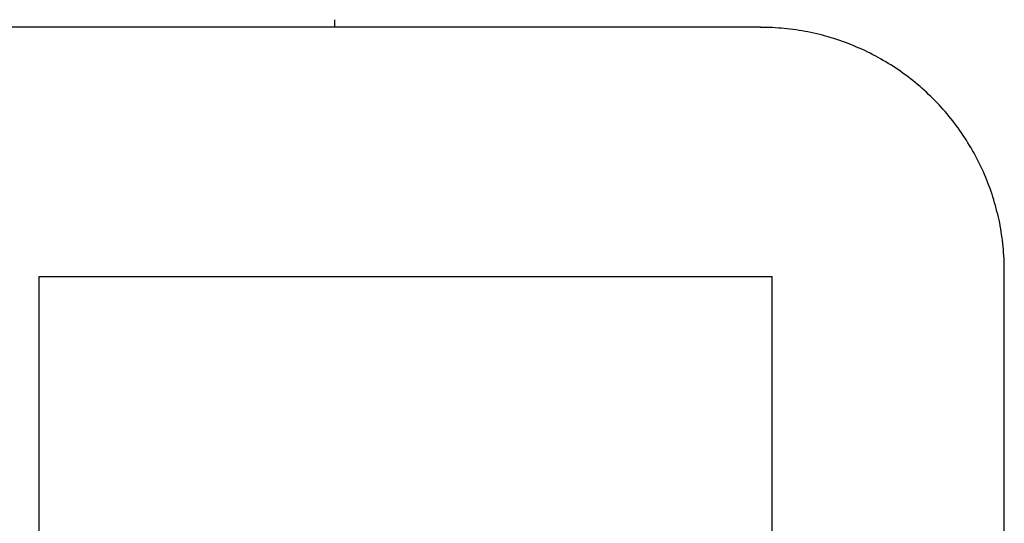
# Model space of a CAD drawing. Extents: x 1917 to 3682, y 1570 to 2675.
# Tile 104 of 166: x 1988 to 1994, y 2406 to 2409. Entities that reach past the tile are written whole.
import ezdxf

# ---------------------------------------------------------------- set-up
doc = ezdxf.new("R2010")
doc.units = 0
doc.header["$MEASUREMENT"] = 0
doc.layers.add('KF_SEQUENZA_10_NW_FRONT', color=7, linetype='CONTINUOUS')
doc.layers.add('KF_SEQUENZA_5_NW_REAR', color=7, linetype='CONTINUOUS')

# ---------------------------------------------------------------- blocks, each defined once
blk = doc.blocks.new('KF_SEQUENZA_5_NW_FRONT')
at = {"layer": 'KF_SEQUENZA_10_NW_FRONT'}
for p, q in [((-113.2846, -243.42), (-113.2846, -243.4667)), ((-110.6666, -243.4667), (-131.3666, -243.4667)), ((-109.1666, -244.9786), (-109.1666, -244.9606)), ((-115.1008, -249.4875), (-115.1008, -244.9976)), ((-115.1008, -244.9976), (-110.5963, -244.9976)), ((-115.1008, -244.9976), (-110.5963, -244.9976)), ((-115.1008, -249.4875), (-115.1008, -244.9976)), ((-110.5963, -244.9976), (-110.5963, -249.4875)), ((-110.5963, -244.9976), (-110.5963, -249.4875)), ((-109.1666, -265.5949), (-109.1666, -244.9786))]:
    blk.add_line(p, q, dxfattribs=at)
blk.add_polyline3d([(-109.167, -244.961, 0), (-109.167, -244.942, 0), (-109.167, -244.924, 0), (-109.168, -244.906, 0), (-109.168, -244.887, 0), (-109.169, -244.869, 0), (-109.171, -244.851, 0), (-109.172, -244.832, 0), (-109.174, -244.814, 0), (-109.176, -244.796, 0), (-109.178, -244.778, 0), (-109.18, -244.76, 0), (-109.183, -244.741, 0), (-109.186, -244.723, 0), (-109.189, -244.705, 0), (-109.192, -244.687, 0), (-109.195, -244.669, 0), (-109.199, -244.651, 0), (-109.203, -244.633, 0), (-109.207, -244.615, 0), (-109.212, -244.598, 0), (-109.216, -244.58, 0), (-109.221, -244.562, 0), (-109.226, -244.545, 0), (-109.231, -244.527, 0), (-109.237, -244.509, 0), (-109.242, -244.492, 0), (-109.248, -244.475, 0), (-109.254, -244.457, 0), (-109.261, -244.44, 0), (-109.267, -244.423, 0), (-109.274, -244.406, 0), (-109.281, -244.389, 0), (-109.288, -244.372, 0), (-109.295, -244.355, 0), (-109.303, -244.338, 0), (-109.311, -244.322, 0), (-109.319, -244.305, 0), (-109.327, -244.289, 0), (-109.335, -244.273, 0), (-109.344, -244.256, 0), (-109.353, -244.24, 0), (-109.362, -244.224, 0), (-109.371, -244.208, 0), (-109.38, -244.193, 0), (-109.39, -244.177, 0), (-109.399, -244.161, 0), (-109.409, -244.146, 0), (-109.419, -244.131, 0), (-109.43, -244.115, 0), (-109.44, -244.1, 0), (-109.451, -244.085, 0), (-109.462, -244.071, 0), (-109.473, -244.056, 0), (-109.484, -244.041, 0), (-109.496, -244.027, 0), (-109.507, -244.013, 0), (-109.519, -243.999, 0), (-109.531, -243.985, 0), (-109.543, -243.971, 0), (-109.555, -243.957, 0), (-109.568, -243.944, 0), (-109.58, -243.93, 0), (-109.593, -243.917, 0), (-109.606, -243.904, 0), (-109.619, -243.891, 0), (-109.632, -243.879, 0), (-109.646, -243.866, 0), (-109.659, -243.854, 0), (-109.673, -243.841, 0), (-109.687, -243.829, 0), (-109.701, -243.818, 0), (-109.715, -243.806, 0), (-109.729, -243.794, 0), (-109.744, -243.783, 0), (-109.758, -243.772, 0), (-109.773, -243.761, 0), (-109.788, -243.75, 0), (-109.803, -243.739, 0), (-109.818, -243.729, 0), (-109.833, -243.718, 0), (-109.849, -243.708, 0), (-109.864, -243.698, 0), (-109.88, -243.689, 0), (-109.895, -243.679, 0), (-109.911, -243.67, 0), (-109.927, -243.661, 0), (-109.943, -243.652, 0), (-109.96, -243.643, 0), (-109.976, -243.635, 0), (-109.992, -243.626, 0), (-110.009, -243.618, 0), (-110.025, -243.61, 0), (-110.042, -243.602, 0), (-110.059, -243.595, 0), (-110.076, -243.588, 0), (-110.093, -243.58, 0), (-110.11, -243.573, 0), (-110.127, -243.567, 0), (-110.144, -243.56, 0), (-110.161, -243.554, 0), (-110.179, -243.548, 0), (-110.196, -243.542, 0), (-110.214, -243.536, 0), (-110.231, -243.531, 0), (-110.249, -243.526, 0), (-110.267, -243.521, 0), (-110.284, -243.516, 0), (-110.302, -243.511, 0), (-110.32, -243.507, 0), (-110.338, -243.503, 0), (-110.356, -243.499, 0), (-110.374, -243.495, 0), (-110.392, -243.492, 0), (-110.41, -243.489, 0), (-110.428, -243.486, 0), (-110.447, -243.483, 0), (-110.465, -243.48, 0), (-110.483, -243.478, 0), (-110.501, -243.476, 0), (-110.52, -243.474, 0), (-110.538, -243.472, 0), (-110.556, -243.471, 0), (-110.575, -243.469, 0), (-110.593, -243.468, 0), (-110.611, -243.468, 0), (-110.63, -243.467, 0), (-110.648, -243.467, 0), (-110.667, -243.467, 0)], dxfattribs=at)

msp = doc.modelspace()

# ---------------------------------------------------------------- block references
at = {"layer": 'KF_SEQUENZA_5_NW_REAR'}
msp.add_blockref('KF_SEQUENZA_5_NW_FRONT', (2103.2754, 2652.4357), dxfattribs=at)

doc.saveas('drawing.dxf')
